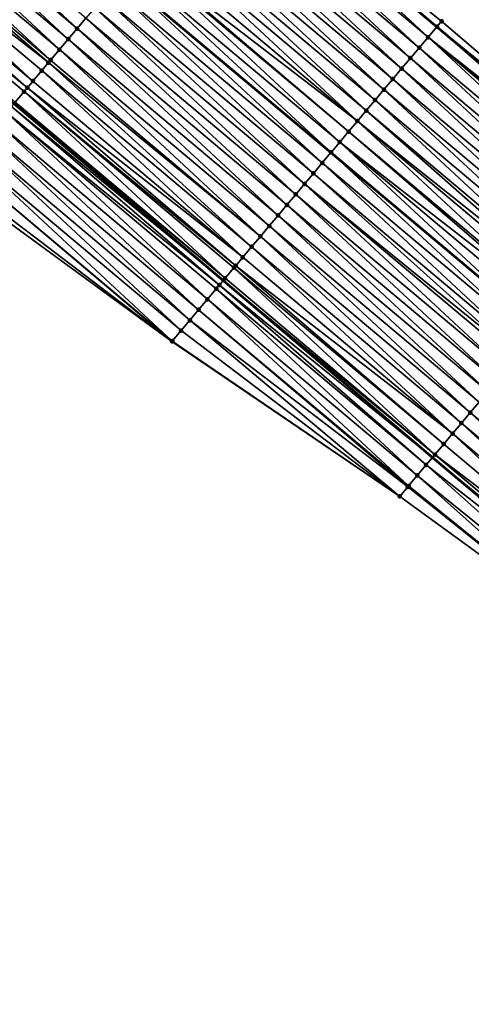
# Model space of a CAD drawing. Header units: feet. Extents: x 2017353 to 2024169, y 808050 to 818690.
# Tile 128 of 256: x 2017766 to 2017799, y 818207 to 818279. Entities that reach past the tile are written whole.
import ezdxf

# ---------------------------------------------------------------- set-up
doc = ezdxf.new("R2010")
doc.units = ezdxf.units.FT
doc.header["$MEASUREMENT"] = 0
for name, color, linetype, lineweight in [('EP_Travel Lane', 172, 'Continuous', 53), ('SB-Road Shots', 141, 'Continuous', 100), ('SB-Road X-Section', 40, 'Continuous', 13), ('STRIPING', 60, 'Continuous', 53)]:
    doc.layers.add(name, color=color, linetype=linetype, lineweight=lineweight)
doc.layers.add('I-77-MM15-17_SB-Surface-BORDER', color=7, linetype='Continuous')
doc.layers.add('I-77-MM15-17_SB-Surface-TIN', color=7, linetype='Continuous')

msp = doc.modelspace()

# ---------------------------------------------------------------- linework, layer by layer
at = {"layer": 'EP_Travel Lane'}
for points in [[(2017643.864532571, 818407.4377729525, 275.885903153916), (2017659.161856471, 818394.5552718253, 275.702010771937), (2017674.456626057, 818381.6877561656, 275.5280251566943), (2017689.764920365, 818368.8178624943, 275.378852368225), (2017705.073134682, 818355.9480360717, 275.2171115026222), (2017720.381397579, 818343.0781688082, 275.0630044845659), (2017735.68966035, 818330.2083016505, 274.9088807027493), (2017750.997835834, 818317.338507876, 274.7410282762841), (2017766.306006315, 818304.4687183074, 274.5723861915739), (2017781.614165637, 818291.5989381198, 274.4019925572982), (2017796.92232634, 818278.7291567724, 274.2318107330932), (2017812.230470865, 818265.8593890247, 274.0590953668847), (2017827.539320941, 818252.9853399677, 273.878404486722), (2017842.844323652, 818240.1119363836, 273.6979769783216)], [(2017643.932074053, 818376.476048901, 275.2581242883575), (2017659.216473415, 818363.5659910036, 275.0733244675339), (2017674.481934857, 818350.6450725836, 274.9300880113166), (2017689.747220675, 818337.7243028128, 274.7591509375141), (2017705.01265402, 818324.8034081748, 274.6114803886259), (2017720.278141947, 818311.8824673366, 274.4724148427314), (2017735.543420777, 818298.9617034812, 274.3003792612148), (2017750.80865006, 818286.0409815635, 274.1205327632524), (2017766.073882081, 818273.1202573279, 273.9411159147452), (2017781.339145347, 818260.1995066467, 273.7666296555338), (2017796.604394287, 818247.278768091, 273.5898770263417), (2017811.895627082, 818234.39319092, 273.3838735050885), (2017827.208647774, 818221.5290658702, 273.2230274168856), (2017842.521605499, 818208.6649937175, 273.0523316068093)]]:
    msp.add_polyline3d(points, dxfattribs=at)
at = {"layer": 'I-77-MM15-17_SB-Surface-BORDER', "color": 3, "linetype": 'Continuous', "lineweight": -3}
for points in [[(2017644.287278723, 818407.9399616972, 275.8694936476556), (2017659.215244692, 818394.6186659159, 275.7021547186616), (2017674.4635599, 818381.6960045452, 275.5279622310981), (2017689.952734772, 818369.0412532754, 275.3794700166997), (2017705.948071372, 818356.9887123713, 275.2194896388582), (2017721.031836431, 818343.8518593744, 275.0617655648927), (2017736.33999287, 818330.9820817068, 274.8909142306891), (2017751.648237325, 818318.1122300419, 274.733900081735), (2017766.312940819, 818304.4769667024, 274.5723830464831), (2017781.621100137, 818291.6071866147, 274.4019811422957), (2017797.267331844, 818279.139498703, 274.2341506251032), (2017812.46875516, 818266.1428200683, 274.0590878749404), (2017828.094109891, 818253.6450258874, 273.8702814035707), (2017844.485018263, 818242.0625397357, 273.6975767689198)], [(2017841.416976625, 818207.3521474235, 273.0190924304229), (2017826.559394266, 818220.7573008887, 273.2135307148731), (2017810.427041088, 818232.6476979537, 273.3462616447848), (2017794.21558387, 818244.4383593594, 273.512512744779), (2017777.604777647, 818255.7595397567, 273.61678531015), (2017761.406667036, 818267.5712990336, 273.7449264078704), (2017746.392745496, 818280.7905697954, 273.9536691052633), (2017730.046090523, 818292.425761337, 274.0724665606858), (2017715.003765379, 818305.6119222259, 274.2289093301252), (2017700.319797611, 818319.2242442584, 274.3925274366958), (2017685.966953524, 818333.229946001, 274.5933572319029), (2017672.083489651, 818347.7932672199, 274.8477976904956), (2017656.551811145, 818360.3978139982, 274.9690070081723), (2017642.417888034, 818374.6786564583, 275.2063490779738)]]:
    msp.add_polyline3d(points, dxfattribs=at)
at = {"layer": 'I-77-MM15-17_SB-Surface-TIN', "color": 128, "linetype": 'Continuous', "lineweight": -3}
for points in [[(2017770.679258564, 818278.5965713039, 274.066781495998), (2017756.014705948, 818292.2317077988, 274.2520203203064), (2017755.371074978, 818291.4663717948, 274.2333672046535)], [(2017770.679258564, 818278.5965713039, 274.066781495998), (2017771.322868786, 818279.3619247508, 274.0821720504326), (2017756.014705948, 818292.2317077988, 274.2520203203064)], [(2017770.035639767, 818277.8312250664, 274.0500425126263), (2017755.371074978, 818291.4663717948, 274.2333672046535), (2017754.727444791, 818290.7010351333, 274.2148371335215)], [(2017770.035639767, 818277.8312250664, 274.0500425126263), (2017770.679258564, 818278.5965713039, 274.066781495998), (2017755.371074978, 818291.4663717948, 274.2333672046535)], [(2017796.285678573, 818277.9720284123, 274.2207978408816), (2017781.614165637, 818291.5989381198, 274.4019925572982), (2017780.977527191, 818290.8418018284, 274.3924522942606)], [(2017781.614559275, 818291.5994062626, 274.4019984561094), (2017781.614165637, 818291.5989381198, 274.4019925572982), (2017796.92232634, 818278.7291567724, 274.2318107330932)], [(2017796.285678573, 818277.9720284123, 274.2207978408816), (2017796.92232634, 818278.7291567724, 274.2318107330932), (2017781.614165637, 818291.5989381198, 274.4019925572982)], [(2017781.614559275, 818291.5994062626, 274.4019984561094), (2017796.92232634, 818278.7291567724, 274.2318107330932), (2017781.621100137, 818291.6071866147, 274.4019811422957)], [(2017796.929261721, 818278.7374046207, 274.231930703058), (2017781.621100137, 818291.6071866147, 274.4019811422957), (2017796.92232634, 818278.7291567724, 274.2318107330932)], [(2017796.929261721, 818278.7374046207, 274.231930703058), (2017797.267331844, 818279.139498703, 274.2341506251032), (2017781.621100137, 818291.6071866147, 274.4019811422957)], [(2017769.392019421, 818277.0658801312, 274.0330599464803), (2017754.727444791, 818290.7010351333, 274.2148371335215), (2017754.083816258, 818289.935697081, 274.1965671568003)], [(2017769.392019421, 818277.0658801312, 274.0330599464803), (2017770.035639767, 818277.8312250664, 274.0500425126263), (2017754.727444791, 818290.7010351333, 274.2148371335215)], [(2017795.64203971, 818277.2066990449, 274.2009037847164), (2017780.977527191, 818290.8418018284, 274.3924522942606), (2017780.333872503, 818290.0764857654, 274.3700694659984)], [(2017795.64203971, 818277.2066990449, 274.2009037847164), (2017796.285678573, 818277.9720284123, 274.2207978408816), (2017780.977527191, 818290.8418018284, 274.3924522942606)], [(2017768.748409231, 818276.300526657, 274.017674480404), (2017754.083816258, 818289.935697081, 274.1965671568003), (2017753.440191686, 818289.1703556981, 274.1789201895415)], [(2017768.748409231, 818276.300526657, 274.017674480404), (2017769.392019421, 818277.0658801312, 274.0330599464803), (2017754.083816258, 818289.935697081, 274.1965671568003)], [(2017794.998384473, 818276.4413834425, 274.1784351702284), (2017780.333872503, 818290.0764857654, 274.3700694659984), (2017779.690214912, 818289.3111721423, 274.3472302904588)], [(2017794.998384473, 818276.4413834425, 274.1784351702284), (2017795.64203971, 818277.2066990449, 274.2009037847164), (2017780.333872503, 818290.0764857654, 274.3700694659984)], [(2017768.590466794, 818276.1127059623, 274.01408177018), (2017753.440191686, 818289.1703556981, 274.1789201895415), (2017752.796580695, 818288.4050028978, 274.1634086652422)], [(2017768.590466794, 818276.1127059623, 274.01408177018), (2017768.748409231, 818276.300526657, 274.017674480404), (2017753.440191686, 818289.1703556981, 274.1789201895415)], [(2017794.354737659, 818275.676060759, 274.1572910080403), (2017779.690214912, 818289.3111721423, 274.3472302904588), (2017779.046571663, 818288.5458464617, 274.3266463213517)], [(2017794.354737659, 818275.676060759, 274.1572910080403), (2017794.998384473, 818276.4413834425, 274.1784351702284), (2017779.690214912, 818289.3111721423, 274.3472302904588)], [(2017767.461188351, 818274.7698201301, 273.9868247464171), (2017752.796580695, 818288.4050028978, 274.1634086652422), (2017752.152980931, 818287.639640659, 274.1496625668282)], [(2017767.461188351, 818274.7698201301, 273.9868247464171), (2017768.104802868, 818275.5351699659, 274.0028907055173), (2017752.796580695, 818288.4050028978, 274.1634086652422)], [(2017768.104802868, 818275.5351699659, 274.0028907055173), (2017768.590466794, 818276.1127059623, 274.01408177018), (2017752.796580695, 818288.4050028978, 274.1634086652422)], [(2017793.71109798, 818274.9107320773, 274.1372687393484), (2017779.046571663, 818288.5458464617, 274.3266463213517), (2017778.402936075, 818287.7805143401, 274.3072670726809)], [(2017793.71109798, 818274.9107320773, 274.1372687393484), (2017794.354737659, 818275.676060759, 274.1572910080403), (2017779.046571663, 818288.5458464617, 274.3266463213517)], [(2017767.051856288, 818274.2830859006, 273.975041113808), (2017752.152980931, 818287.639640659, 274.1496625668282), (2017751.509385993, 818286.8742743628, 274.136675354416)], [(2017767.051856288, 818274.2830859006, 273.975041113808), (2017767.461188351, 818274.7698201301, 273.9868247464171), (2017752.152980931, 818287.639640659, 274.1496625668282)], [(2017793.067460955, 818274.1454011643, 274.1176638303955), (2017778.402936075, 818287.7805143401, 274.3072670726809), (2017777.759308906, 818287.0151751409, 274.2892116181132)], [(2017793.067460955, 818274.1454011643, 274.1176638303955), (2017793.71109798, 818274.9107320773, 274.1372687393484), (2017778.402936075, 818287.7805143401, 274.3072670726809)], [(2017792.423821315, 818273.3800724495, 274.0976477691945), (2017777.759308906, 818287.0151751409, 274.2892116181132), (2017777.115681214, 818286.2498363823, 274.2710737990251)], [(2017792.423821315, 818273.3800724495, 274.0976477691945), (2017793.067460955, 818274.1454011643, 274.1176638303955), (2017777.759308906, 818287.0151751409, 274.2892116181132)], [(2017766.173897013, 818273.2391728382, 273.9448957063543), (2017766.817553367, 818274.0044875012, 273.9675403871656), (2017751.509385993, 818286.8742743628, 274.136675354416)], [(2017766.817553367, 818274.0044875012, 273.9675403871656), (2017767.051856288, 818274.2830859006, 273.975041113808), (2017751.509385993, 818286.8742743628, 274.136675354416)], [(2017791.780178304, 818272.6147465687, 274.0771015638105), (2017777.115681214, 818286.2498363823, 274.2710737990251), (2017776.472036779, 818285.484511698, 274.2503034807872)], [(2017791.780178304, 818272.6147465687, 274.0771015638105), (2017792.423821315, 818273.3800724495, 274.0976477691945), (2017777.115681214, 818286.2498363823, 274.2710737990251)], [(2017791.136530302, 818271.8494248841, 274.0557705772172), (2017776.472036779, 818285.484511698, 274.2503034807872), (2017775.828372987, 818284.719203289, 274.2264890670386)], [(2017791.136530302, 818271.8494248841, 274.0557705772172), (2017791.780178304, 818272.6147465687, 274.0771015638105), (2017776.472036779, 818285.484511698, 274.2503034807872)], [(2017790.492877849, 818271.0841069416, 274.0337396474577), (2017775.269621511, 818284.0548682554, 274.2047578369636), (2017775.184701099, 818283.9539016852, 274.2014017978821)], [(2017791.136530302, 818271.8494248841, 274.0557705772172), (2017775.828372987, 818284.719203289, 274.2264890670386), (2017775.269621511, 818284.0548682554, 274.2047578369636)], [(2017790.492877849, 818271.0841069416, 274.0337396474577), (2017791.136530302, 818271.8494248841, 274.0557705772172), (2017775.269621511, 818284.0548682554, 274.2047578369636)], [(2017789.84922347, 818270.3187906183, 274.0114058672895), (2017775.184701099, 818283.9539016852, 274.2014017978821), (2017774.541030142, 818283.1885992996, 274.1764607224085)], [(2017789.84922347, 818270.3187906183, 274.0114058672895), (2017790.492877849, 818271.0841069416, 274.0337396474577), (2017775.184701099, 818283.9539016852, 274.2014017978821)], [(2017789.205571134, 818269.5534725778, 273.9893932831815), (2017774.541030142, 818283.1885992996, 274.1764607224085), (2017773.897382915, 818282.4232769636, 274.1552512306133)], [(2017789.205571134, 818269.5534725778, 273.9893932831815), (2017789.84922347, 818270.3187906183, 274.0114058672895), (2017774.541030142, 818283.1885992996, 274.1764607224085)], [(2017788.561922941, 818268.7881510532, 273.9680323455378), (2017773.8893871, 818282.4137691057, 274.1550275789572), (2017773.253756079, 818281.6579374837, 274.1372482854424)], [(2017773.897382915, 818282.4232769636, 274.1552512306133), (2017773.8893871, 818282.4137691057, 274.1550275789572), (2017789.197575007, 818269.5439648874, 273.9891279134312)], [(2017788.561922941, 818268.7881510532, 273.9680323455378), (2017789.197575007, 818269.5439648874, 273.9891279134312), (2017773.8893871, 818282.4137691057, 274.1550275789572)], [(2017789.205571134, 818269.5534725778, 273.9893932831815), (2017773.897382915, 818282.4232769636, 274.1552512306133), (2017789.197575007, 818269.5439648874, 273.9891279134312)], [(2017787.918279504, 818268.022825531, 273.9474191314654), (2017773.253756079, 818281.6579374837, 274.1372482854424), (2017772.610124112, 818280.8926023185, 274.1184383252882)], [(2017787.918279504, 818268.022825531, 273.9474191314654), (2017788.561922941, 818268.7881510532, 273.9680323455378), (2017773.253756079, 818281.6579374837, 274.1372482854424)], [(2017787.274643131, 818267.2574940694, 273.9279168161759), (2017772.610124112, 818280.8926023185, 274.1184383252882), (2017771.966489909, 818280.1272690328, 274.0992768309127)], [(2017787.274643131, 818267.2574940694, 273.9279168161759), (2017787.918279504, 818268.022825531, 273.9474191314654), (2017772.610124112, 818280.8926023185, 274.1184383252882)], [(2017786.631016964, 818266.4921540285, 273.9100191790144), (2017771.966489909, 818280.1272690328, 274.0992768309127), (2017771.322868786, 818279.3619247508, 274.0821720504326)], [(2017786.631016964, 818266.4921540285, 273.9100191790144), (2017787.274643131, 818267.2574940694, 273.9279168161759), (2017771.966489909, 818280.1272690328, 274.0992768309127)], [(2017785.987398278, 818265.7268076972, 273.893298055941), (2017771.322868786, 818279.3619247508, 274.0821720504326), (2017770.679258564, 818278.5965713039, 274.066781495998)], [(2017785.987398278, 818265.7268076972, 273.893298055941), (2017786.631016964, 818266.4921540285, 273.9100191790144), (2017771.322868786, 818279.3619247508, 274.0821720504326)], [(2017812.46875516, 818266.1428200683, 274.0590878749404), (2017797.267331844, 818279.139498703, 274.2341506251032), (2017796.929261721, 818278.7374046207, 274.231930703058)], [(2017785.343783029, 818264.9614584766, 273.8771173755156), (2017770.679258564, 818278.5965713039, 274.066781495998), (2017770.035639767, 818277.8312250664, 274.0500425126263)], [(2017785.343783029, 818264.9614584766, 273.8771173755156), (2017785.987398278, 818265.7268076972, 273.893298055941), (2017770.679258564, 818278.5965713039, 274.066781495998)], [(2017811.998762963, 818265.583739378, 274.0622781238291), (2017796.92232634, 818278.7291567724, 274.2318107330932), (2017796.285678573, 818277.9720284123, 274.2207978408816)], [(2017812.231016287, 818265.8600378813, 274.0590878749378), (2017796.929261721, 818278.7374046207, 274.231930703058), (2017796.92232634, 818278.7291567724, 274.2318107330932)], [(2017812.231016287, 818265.8600378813, 274.0590878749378), (2017796.92232634, 818278.7291567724, 274.2318107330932), (2017812.230470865, 818265.8593890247, 274.0590953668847)], [(2017811.998762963, 818265.583739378, 274.0622781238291), (2017812.230470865, 818265.8593890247, 274.0590953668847), (2017796.92232634, 818278.7291567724, 274.2318107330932)], [(2017812.46875516, 818266.1428200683, 274.0590878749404), (2017796.929261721, 818278.7374046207, 274.231930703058), (2017812.231016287, 818265.8600378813, 274.0590878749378)], [(2017784.700170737, 818264.1961067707, 273.8614015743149), (2017770.035639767, 818277.8312250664, 274.0500425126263), (2017769.392019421, 818277.0658801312, 274.0330599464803)], [(2017784.700170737, 818264.1961067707, 273.8614015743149), (2017785.343783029, 818264.9614584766, 273.8771173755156), (2017770.035639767, 818277.8312250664, 274.0500425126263)], [(2017810.950169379, 818264.3369438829, 274.0258440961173), (2017796.285678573, 818277.9720284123, 274.2207978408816), (2017795.64203971, 818277.2066990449, 274.2009037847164)], [(2017811.998762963, 818265.583739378, 274.0622781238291), (2017796.285678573, 818277.9720284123, 274.2207978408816), (2017811.758275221, 818265.2979269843, 274.0437295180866)], [(2017810.950169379, 818264.3369438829, 274.0258440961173), (2017811.59377615, 818265.1023002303, 274.0406921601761), (2017796.285678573, 818277.9720284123, 274.2207978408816)], [(2017811.59377615, 818265.1023002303, 274.0406921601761), (2017811.758275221, 818265.2979269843, 274.0437295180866), (2017796.285678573, 818277.9720284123, 274.2207978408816)], [(2017784.056560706, 818263.4307531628, 273.8460414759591), (2017769.392019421, 818277.0658801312, 274.0330599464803), (2017768.748409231, 818276.300526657, 274.017674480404)], [(2017784.056560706, 818263.4307531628, 273.8460414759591), (2017784.700170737, 818264.1961067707, 273.8614015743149), (2017769.392019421, 818277.0658801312, 274.0330599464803)], [(2017810.306544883, 818263.5716024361, 274.0082090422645), (2017795.64203971, 818277.2066990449, 274.2009037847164), (2017794.998384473, 818276.4413834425, 274.1784351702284)], [(2017810.306544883, 818263.5716024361, 274.0082090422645), (2017810.950169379, 818264.3369438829, 274.0258440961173), (2017795.64203971, 818277.2066990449, 274.2009037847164)], [(2017784.056560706, 818263.4307531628, 273.8460414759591), (2017768.748409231, 818276.300526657, 274.017674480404), (2017768.590466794, 818276.1127059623, 274.01408177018)], [(2017809.662911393, 818262.8062685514, 273.9891595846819), (2017794.998384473, 818276.4413834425, 274.1784351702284), (2017794.354737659, 818275.676060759, 274.1572910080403)], [(2017809.662911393, 818262.8062685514, 273.9891595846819), (2017810.306544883, 818263.5716024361, 274.0082090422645), (2017794.998384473, 818276.4413834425, 274.1784351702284)], [(2017782.769327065, 818261.9000573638, 273.8131859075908), (2017768.104802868, 818275.5351699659, 274.0028907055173), (2017767.461188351, 818274.7698201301, 273.9868247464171)], [(2017783.412947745, 818262.6654020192, 273.8302204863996), (2017768.590466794, 818276.1127059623, 274.01408177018), (2017768.104802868, 818275.5351699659, 274.0028907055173)], [(2017782.769327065, 818261.9000573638, 273.8131859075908), (2017783.412947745, 818262.6654020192, 273.8302204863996), (2017768.104802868, 818275.5351699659, 274.0028907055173)], [(2017783.412947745, 818262.6654020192, 273.8302204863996), (2017784.056560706, 818263.4307531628, 273.8460414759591), (2017768.590466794, 818276.1127059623, 274.01408177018)], [(2017809.019272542, 818262.040939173, 273.9692672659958), (2017794.354737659, 818275.676060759, 274.1572910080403), (2017793.71109798, 818274.9107320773, 274.1372687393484)], [(2017809.019272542, 818262.040939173, 273.9692672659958), (2017809.662911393, 818262.8062685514, 273.9891595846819), (2017794.354737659, 818275.676060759, 274.1572910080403)], [(2017782.769327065, 818261.9000573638, 273.8131859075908), (2017767.461188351, 818274.7698201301, 273.9868247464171), (2017767.051856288, 818274.2830859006, 273.975041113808)], [(2017808.375631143, 818261.2756119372, 273.9489742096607), (2017793.71109798, 818274.9107320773, 274.1372687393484), (2017793.067460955, 818274.1454011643, 274.1176638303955)], [(2017808.375631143, 818261.2756119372, 273.9489742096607), (2017809.019272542, 818262.040939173, 273.9692672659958), (2017793.71109798, 818274.9107320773, 274.1372687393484)], [(2017781.482039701, 818260.3694067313, 273.7718824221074), (2017766.817553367, 818274.0044875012, 273.9675403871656), (2017766.173897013, 818273.2391728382, 273.9448957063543)], [(2017782.255031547, 818261.2885155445, 273.7980860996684), (2017767.051856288, 818274.2830859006, 273.975041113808), (2017766.817553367, 818274.0044875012, 273.9675403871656)], [(2017781.482039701, 818260.3694067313, 273.7718824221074), (2017782.125692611, 818261.1347242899, 273.7939851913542), (2017766.817553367, 818274.0044875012, 273.9675403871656)], [(2017782.125692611, 818261.1347242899, 273.7939851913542), (2017782.255031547, 818261.2885155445, 273.7980860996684), (2017766.817553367, 818274.0044875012, 273.9675403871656)], [(2017782.255031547, 818261.2885155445, 273.7980860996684), (2017782.769327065, 818261.9000573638, 273.8131859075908), (2017767.051856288, 818274.2830859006, 273.975041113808)], [(2017807.731986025, 818260.510287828, 273.9280963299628), (2017793.067460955, 818274.1454011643, 274.1176638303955), (2017792.423821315, 818273.3800724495, 274.0976477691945)], [(2017807.731986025, 818260.510287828, 273.9280963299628), (2017808.375631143, 818261.2756119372, 273.9489742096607), (2017793.067460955, 818274.1454011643, 274.1176638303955)], [(2017807.08833609, 818259.7449677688, 273.9064609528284), (2017792.423821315, 818273.3800724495, 274.0976477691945), (2017791.780178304, 818272.6147465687, 274.0771015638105)], [(2017807.08833609, 818259.7449677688, 273.9064609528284), (2017807.731986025, 818260.510287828, 273.9280963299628), (2017792.423821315, 818273.3800724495, 274.0976477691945)], [(2017781.060591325, 818259.8683084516, 273.7563900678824), (2017765.903818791, 818272.9180558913, 273.9346888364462), (2017765.530225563, 818272.473870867, 273.919877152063)], [(2017765.903818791, 818272.9180558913, 273.9346888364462), (2017781.339145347, 818260.1995066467, 273.7666296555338), (2017766.073882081, 818273.1202573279, 273.9411159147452)], [(2017781.060591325, 818259.8683084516, 273.7563900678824), (2017781.339145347, 818260.1995066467, 273.7666296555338), (2017765.903818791, 818272.9180558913, 273.9346888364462)], [(2017781.482039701, 818260.3694067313, 273.7718824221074), (2017766.173897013, 818273.2391728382, 273.9448957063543), (2017766.073882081, 818273.1202573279, 273.9411159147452)], [(2017781.482039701, 818260.3694067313, 273.7718824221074), (2017766.073882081, 818273.1202573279, 273.9411159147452), (2017781.339145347, 818260.1995066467, 273.7666296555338)], [(2017806.785007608, 818259.3843044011, 273.8959739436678), (2017791.780178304, 818272.6147465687, 274.0771015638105), (2017791.136530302, 818271.8494248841, 274.0557705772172)], [(2017806.785007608, 818259.3843044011, 273.8959739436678), (2017807.08833609, 818259.7449677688, 273.9064609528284), (2017791.780178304, 818272.6147465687, 274.0771015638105)], [(2017780.194702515, 818258.8387979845, 273.7227446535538), (2017765.530225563, 818272.473870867, 273.919877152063), (2017764.886543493, 818271.7085778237, 273.8931887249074)], [(2017780.194702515, 818258.8387979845, 273.7227446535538), (2017780.838375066, 818259.6040990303, 273.7479359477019), (2017765.530225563, 818272.473870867, 273.919877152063)], [(2017780.838375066, 818259.6040990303, 273.7479359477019), (2017781.060591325, 818259.8683084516, 273.7563900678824), (2017765.530225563, 818272.473870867, 273.919877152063)], [(2017805.8010211, 818258.2143403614, 273.8608127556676), (2017791.136530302, 818271.8494248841, 274.0557705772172), (2017790.492877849, 818271.0841069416, 274.0337396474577)], [(2017805.8010211, 818258.2143403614, 273.8608127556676), (2017806.444680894, 818258.9796521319, 273.88399841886), (2017791.136530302, 818271.8494248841, 274.0557705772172)], [(2017806.444680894, 818258.9796521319, 273.88399841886), (2017806.785007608, 818259.3843044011, 273.8959739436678), (2017791.136530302, 818271.8494248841, 274.0557705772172)], [(2017779.551025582, 818258.0735006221, 273.6968644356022), (2017764.886543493, 818271.7085778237, 273.8931887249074), (2017764.242860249, 818270.9432857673, 273.8663157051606)], [(2017779.551025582, 818258.0735006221, 273.6968644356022), (2017780.194702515, 818258.8387979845, 273.7227446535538), (2017764.886543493, 818271.7085778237, 273.8931887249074)], [(2017778.907346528, 818257.3082050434, 273.6706506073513), (2017764.242860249, 818270.9432857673, 273.8663157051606), (2017763.599176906, 818270.1779937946, 273.8394270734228)], [(2017778.907346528, 818257.3082050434, 273.6706506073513), (2017779.551025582, 818258.0735006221, 273.6968644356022), (2017764.242860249, 818270.9432857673, 273.8663157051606)], [(2017805.643094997, 818258.0265674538, 273.855023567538), (2017790.492877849, 818271.0841069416, 274.0337396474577), (2017789.84922347, 818270.3187906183, 274.0114058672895)], [(2017805.643094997, 818258.0265674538, 273.855023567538), (2017805.8010211, 818258.2143403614, 273.8608127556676), (2017790.492877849, 818271.0841069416, 274.0337396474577)], [(2017778.263665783, 818256.5429108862, 273.6441708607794), (2017763.599176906, 818270.1779937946, 273.8394270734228), (2017762.955492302, 818269.4127028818, 273.812340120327)], [(2017778.263665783, 818256.5429108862, 273.6441708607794), (2017778.907346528, 818257.3082050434, 273.6706506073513), (2017763.599176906, 818270.1779937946, 273.8394270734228)], [(2017804.513694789, 818256.6837224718, 273.8133842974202), (2017789.84922347, 818270.3187906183, 274.0114058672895), (2017789.205571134, 818269.5534725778, 273.9893932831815)], [(2017804.513694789, 818256.6837224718, 273.8133842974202), (2017805.157357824, 818257.4490315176, 273.8370796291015), (2017789.84922347, 818270.3187906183, 274.0114058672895)], [(2017805.157357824, 818257.4490315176, 273.8370796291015), (2017805.643094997, 818258.0265674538, 273.855023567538), (2017789.84922347, 818270.3187906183, 274.0114058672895)], [(2017777.619983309, 818255.7776181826, 273.6174192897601), (2017762.955492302, 818269.4127028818, 273.812340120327), (2017762.311805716, 818268.647413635, 273.7849416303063)], [(2017777.619983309, 818255.7776181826, 273.6174192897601), (2017778.263665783, 818256.5429108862, 273.6441708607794), (2017762.955492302, 818269.4127028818, 273.812340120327)], [(2017803.870035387, 818255.9184103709, 273.7902604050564), (2017789.197575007, 818269.5439648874, 273.9891279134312), (2017788.561922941, 818268.7881510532, 273.9680323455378)], [(2017789.205571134, 818269.5534725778, 273.9893932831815), (2017789.197575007, 818269.5439648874, 273.9891279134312), (2017804.505698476, 818256.6742148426, 273.8130970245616)], [(2017803.870035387, 818255.9184103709, 273.7902604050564), (2017804.505698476, 818256.6742148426, 273.8130970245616), (2017789.197575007, 818269.5439648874, 273.9891279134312)], [(2017804.513694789, 818256.6837224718, 273.8133842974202), (2017789.205571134, 818269.5534725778, 273.9893932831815), (2017804.505698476, 818256.6742148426, 273.8130970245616)], [(2017777.604777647, 818255.7595397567, 273.61678531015), (2017762.311805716, 818268.647413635, 273.7849416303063), (2017761.668113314, 818267.8821292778, 273.7566285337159)], [(2017777.604777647, 818255.7595397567, 273.61678531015), (2017777.619983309, 818255.7776181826, 273.6174192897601), (2017762.311805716, 818268.647413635, 273.7849416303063)], [(2017803.226384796, 818255.1530908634, 273.7685218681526), (2017788.561922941, 818268.7881510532, 273.9680323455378), (2017787.918279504, 818268.022825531, 273.9474191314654)], [(2017803.226384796, 818255.1530908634, 273.7685218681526), (2017803.870035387, 818255.9184103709, 273.7902604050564), (2017788.561922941, 818268.7881510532, 273.9680323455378)], [(2017777.604777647, 818255.7595397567, 273.61678531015), (2017761.668113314, 818267.8821292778, 273.7566285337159), (2017761.406667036, 818267.5712990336, 273.7449264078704)], [(2017802.802547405, 818254.649124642, 273.7550656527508), (2017787.918279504, 818268.022825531, 273.9474191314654), (2017787.274643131, 818267.2574940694, 273.9279168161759)], [(2017802.802547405, 818254.649124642, 273.7550656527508), (2017803.226384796, 818255.1530908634, 273.7685218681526), (2017787.918279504, 818268.022825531, 273.9474191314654)], [(2017801.939114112, 818253.6224262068, 273.7298407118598), (2017787.274643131, 818267.2574940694, 273.9279168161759), (2017786.631016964, 818266.4921540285, 273.9100191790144)], [(2017801.939114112, 818253.6224262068, 273.7298407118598), (2017802.582744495, 818254.3877627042, 273.7484015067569), (2017787.274643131, 818267.2574940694, 273.9279168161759)], [(2017802.582744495, 818254.3877627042, 273.7484015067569), (2017802.802547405, 818254.649124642, 273.7550656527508), (2017787.274643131, 818267.2574940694, 273.9279168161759)], [(2017801.295489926, 818252.8570844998, 273.712254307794), (2017786.631016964, 818266.4921540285, 273.9100191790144), (2017785.987398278, 818265.7268076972, 273.893298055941)], [(2017801.295489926, 818252.8570844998, 273.712254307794), (2017801.939114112, 818253.6224262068, 273.7298407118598), (2017786.631016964, 818266.4921540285, 273.9100191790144)], [(2017800.651867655, 818252.0917411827, 273.6949690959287), (2017785.987398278, 818265.7268076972, 273.893298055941), (2017785.343783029, 818264.9614584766, 273.8771173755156)], [(2017800.651867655, 818252.0917411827, 273.6949690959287), (2017801.295489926, 818252.8570844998, 273.712254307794), (2017785.987398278, 818265.7268076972, 273.893298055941)], [(2017800.008248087, 818251.3263955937, 273.6781087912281), (2017785.343783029, 818264.9614584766, 273.8771173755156), (2017784.700170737, 818264.1961067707, 273.8614015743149)], [(2017800.008248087, 818251.3263955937, 273.6781087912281), (2017800.651867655, 818252.0917411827, 273.6949690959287), (2017785.343783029, 818264.9614584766, 273.8771173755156)], [(2017799.364629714, 818250.5610489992, 273.6614365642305), (2017784.700170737, 818264.1961067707, 273.8614015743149), (2017784.056560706, 818263.4307531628, 273.8460414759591)], [(2017799.364629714, 818250.5610489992, 273.6614365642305), (2017800.008248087, 818251.3263955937, 273.6781087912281), (2017784.700170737, 818264.1961067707, 273.8614015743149)], [(2017798.721012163, 818249.7957017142, 273.6448934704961), (2017784.056560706, 818263.4307531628, 273.8460414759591), (2017783.412947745, 818262.6654020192, 273.8302204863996)], [(2017798.721012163, 818249.7957017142, 273.6448934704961), (2017799.364629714, 818250.5610489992, 273.6614365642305), (2017784.056560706, 818263.4307531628, 273.8460414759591)], [(2017798.077396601, 818249.0303527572, 273.6286631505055), (2017783.412947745, 818262.6654020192, 273.8302204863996), (2017782.769327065, 818261.9000573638, 273.8131859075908)], [(2017798.077396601, 818249.0303527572, 273.6286631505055), (2017798.721012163, 818249.7957017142, 273.6448934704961), (2017783.412947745, 818262.6654020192, 273.8302204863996)], [(2017798.077396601, 818249.0303527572, 273.6286631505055), (2017782.769327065, 818261.9000573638, 273.8131859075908), (2017782.255031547, 818261.2885155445, 273.7980860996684)], [(2017796.79015785, 818247.4996612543, 273.5950033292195), (2017782.125692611, 818261.1347242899, 273.7939851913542), (2017781.482039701, 818260.3694067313, 273.7718824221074)], [(2017797.433779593, 818248.2650050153, 273.6122055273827), (2017782.255031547, 818261.2885155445, 273.7980860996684), (2017782.125692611, 818261.1347242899, 273.7939851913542)], [(2017796.79015785, 818247.4996612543, 273.5950033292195), (2017797.433779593, 818248.2650050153, 273.6122055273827), (2017782.125692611, 818261.1347242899, 273.7939851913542)], [(2017797.433779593, 818248.2650050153, 273.6122055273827), (2017798.077396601, 818249.0303527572, 273.6286631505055), (2017782.255031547, 818261.2885155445, 273.7980860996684)], [(2017796.79015785, 818247.4996612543, 273.5950033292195), (2017781.482039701, 818260.3694067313, 273.7718824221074), (2017781.339145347, 818260.1995066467, 273.7666296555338)], [(2017795.502895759, 818245.9689893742, 273.5576732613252), (2017780.838375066, 818259.6040990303, 273.7479359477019), (2017780.194702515, 818258.8387979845, 273.7227446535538)], [(2017796.146532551, 818246.7343204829, 273.5772419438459), (2017781.060591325, 818259.8683084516, 273.7563900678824), (2017780.838375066, 818259.6040990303, 273.7479359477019)], [(2017795.502895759, 818245.9689893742, 273.5576732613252), (2017796.146532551, 818246.7343204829, 273.5772419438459), (2017780.838375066, 818259.6040990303, 273.7479359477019)], [(2017781.060591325, 818259.8683084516, 273.7563900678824), (2017796.604394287, 818247.278768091, 273.5898770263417), (2017781.339145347, 818260.1995066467, 273.7666296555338)], [(2017796.146532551, 818246.7343204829, 273.5772419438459), (2017796.604394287, 818247.278768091, 273.5898770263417), (2017781.060591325, 818259.8683084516, 273.7563900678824)], [(2017796.79015785, 818247.4996612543, 273.5950033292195), (2017781.339145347, 818260.1995066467, 273.7666296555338), (2017796.604394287, 818247.278768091, 273.5898770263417)], [(2017794.859246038, 818245.2036691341, 273.5360717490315), (2017780.194702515, 818258.8387979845, 273.7227446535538), (2017779.551025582, 818258.0735006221, 273.6968644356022)], [(2017794.859246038, 818245.2036691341, 273.5360717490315), (2017795.502895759, 818245.9689893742, 273.5576732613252), (2017780.194702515, 818258.8387979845, 273.7227446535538)], [(2017794.801180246, 818245.1346279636, 273.5340512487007), (2017779.551025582, 818258.0735006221, 273.6968644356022), (2017778.907346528, 818257.3082050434, 273.6706506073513)], [(2017794.801180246, 818245.1346279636, 273.5340512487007), (2017794.859246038, 818245.2036691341, 273.5360717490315), (2017779.551025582, 818258.0735006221, 273.6968644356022)], [(2017794.21558387, 818244.4383593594, 273.512512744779), (2017778.907346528, 818257.3082050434, 273.6706506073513), (2017778.263665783, 818256.5429108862, 273.6441708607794)], [(2017794.21558387, 818244.4383593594, 273.512512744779), (2017794.801180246, 818245.1346279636, 273.5340512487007), (2017778.907346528, 818257.3082050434, 273.6706506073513)], [(2017794.21558387, 818244.4383593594, 273.512512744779), (2017778.263665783, 818256.5429108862, 273.6441708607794), (2017777.619983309, 818255.7776181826, 273.6174192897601)], [(2017794.21558387, 818244.4383593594, 273.512512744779), (2017777.619983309, 818255.7776181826, 273.6174192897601), (2017777.604777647, 818255.7595397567, 273.61678531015)], [(2017814.669762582, 818237.6901226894, 273.4762499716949), (2017800.008248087, 818251.3263955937, 273.6781087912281), (2017799.364629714, 818250.5610489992, 273.6614365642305)], [(2017814.025950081, 818236.9249393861, 273.4580438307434), (2017799.364629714, 818250.5610489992, 273.6614365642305), (2017798.721012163, 818249.7957017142, 273.6448934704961)], [(2017814.025950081, 818236.9249393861, 273.4580438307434), (2017814.669762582, 818237.6901226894, 273.4762499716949), (2017799.364629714, 818250.5610489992, 273.6614365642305)], [(2017813.382132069, 818236.1597607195, 273.4389747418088), (2017798.721012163, 818249.7957017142, 273.6448934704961), (2017798.077396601, 818249.0303527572, 273.6286631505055)], [(2017813.382132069, 818236.1597607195, 273.4389747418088), (2017814.025950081, 818236.9249393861, 273.4580438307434), (2017798.721012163, 818249.7957017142, 273.6448934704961)], [(2017812.738304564, 818235.3945900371, 273.418419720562), (2017798.077396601, 818249.0303527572, 273.6286631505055), (2017797.433779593, 818248.2650050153, 273.6122055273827)], [(2017812.738304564, 818235.3945900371, 273.418419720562), (2017813.382132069, 818236.1597607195, 273.4389747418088), (2017798.077396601, 818249.0303527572, 273.6286631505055)], [(2017812.738304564, 818235.3945900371, 273.418419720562), (2017797.433779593, 818248.2650050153, 273.6122055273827), (2017796.79015785, 818247.4996612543, 273.5950033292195)], [(2017812.076913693, 818234.6086715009, 273.3876102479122), (2017796.79015785, 818247.4996612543, 273.5950033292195), (2017796.604394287, 818247.278768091, 273.5898770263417)], [(2017812.076913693, 818234.6086715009, 273.3876102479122), (2017812.738304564, 818235.3945900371, 273.418419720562), (2017796.79015785, 818247.4996612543, 273.5950033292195)], [(2017811.051135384, 818233.3894126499, 273.3664665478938), (2017796.146532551, 818246.7343204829, 273.5772419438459), (2017795.502895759, 818245.9689893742, 273.5576732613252)], [(2017796.146532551, 818246.7343204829, 273.5772419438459), (2017811.895627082, 818234.39319092, 273.3838735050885), (2017796.604394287, 818247.278768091, 273.5898770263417)], [(2017811.051135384, 818233.3894126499, 273.3664665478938), (2017811.895627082, 818234.39319092, 273.3838735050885), (2017796.146532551, 818246.7343204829, 273.5772419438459)], [(2017812.076913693, 818234.6086715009, 273.3876102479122), (2017796.604394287, 818247.278768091, 273.5898770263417), (2017811.895627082, 818234.39319092, 273.3838735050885)], [(2017810.427041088, 818232.6476979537, 273.3462616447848), (2017795.502895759, 818245.9689893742, 273.5576732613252), (2017794.859246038, 818245.2036691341, 273.5360717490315)], [(2017810.427041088, 818232.6476979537, 273.3462616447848), (2017811.051135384, 818233.3894126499, 273.3664665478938), (2017795.502895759, 818245.9689893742, 273.5576732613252)], [(2017810.427041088, 818232.6476979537, 273.3462616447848), (2017794.801180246, 818245.1346279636, 273.5340512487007), (2017794.21558387, 818244.4383593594, 273.512512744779)], [(2017810.427041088, 818232.6476979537, 273.3462616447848), (2017794.859246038, 818245.2036691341, 273.5360717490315), (2017794.801180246, 818245.1346279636, 273.5340512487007)]]:
    msp.add_3dface(points, dxfattribs=at)
at = {"layer": 'SB-Road Shots', "lineweight": 100}
for p in [(2017797.267331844, 818279.139498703, 274.2341506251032), (2017770.679258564, 818278.5965713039, 274.066781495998), (2017796.929261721, 818278.7374046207, 274.231930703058), (2017770.035639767, 818277.8312250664, 274.0500425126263), (2017796.285678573, 818277.9720284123, 274.2207978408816), (2017769.392019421, 818277.0658801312, 274.0330599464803), (2017795.64203971, 818277.2066990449, 274.2009037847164), (2017768.748409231, 818276.300526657, 274.017674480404), (2017794.998384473, 818276.4413834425, 274.1784351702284), (2017768.104802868, 818275.5351699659, 274.0028907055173), (2017768.590466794, 818276.1127059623, 274.01408177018), (2017794.354737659, 818275.676060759, 274.1572910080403), (2017767.461188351, 818274.7698201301, 273.9868247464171), (2017793.71109798, 818274.9107320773, 274.1372687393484), (2017766.817553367, 818274.0044875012, 273.9675403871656), (2017767.051856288, 818274.2830859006, 273.975041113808), (2017793.067460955, 818274.1454011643, 274.1176638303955), (2017792.423821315, 818273.3800724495, 274.0976477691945), (2017791.780178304, 818272.6147465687, 274.0771015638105), (2017791.136530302, 818271.8494248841, 274.0557705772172), (2017790.492877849, 818271.0841069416, 274.0337396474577), (2017789.84922347, 818270.3187906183, 274.0114058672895), (2017789.205571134, 818269.5534725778, 273.9893932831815), (2017788.561922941, 818268.7881510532, 273.9680323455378), (2017787.918279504, 818268.022825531, 273.9474191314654), (2017787.274643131, 818267.2574940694, 273.9279168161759), (2017786.631016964, 818266.4921540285, 273.9100191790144), (2017785.987398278, 818265.7268076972, 273.893298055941), (2017785.343783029, 818264.9614584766, 273.8771173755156), (2017784.700170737, 818264.1961067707, 273.8614015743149), (2017784.056560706, 818263.4307531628, 273.8460414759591), (2017783.412947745, 818262.6654020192, 273.8302204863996), (2017782.769327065, 818261.9000573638, 273.8131859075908), (2017782.125692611, 818261.1347242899, 273.7939851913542), (2017782.255031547, 818261.2885155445, 273.7980860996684), (2017781.482039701, 818260.3694067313, 273.7718824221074), (2017780.838375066, 818259.6040990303, 273.7479359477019), (2017781.060591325, 818259.8683084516, 273.7563900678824), (2017780.194702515, 818258.8387979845, 273.7227446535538), (2017779.551025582, 818258.0735006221, 273.6968644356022), (2017778.907346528, 818257.3082050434, 273.6706506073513), (2017778.263665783, 818256.5429108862, 273.6441708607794), (2017777.604777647, 818255.7595397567, 273.61678531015), (2017777.619983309, 818255.7776181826, 273.6174192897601), (2017799.364629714, 818250.5610489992, 273.6614365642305), (2017798.721012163, 818249.7957017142, 273.6448934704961), (2017798.077396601, 818249.0303527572, 273.6286631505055), (2017797.433779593, 818248.2650050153, 273.6122055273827), (2017796.79015785, 818247.4996612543, 273.5950033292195), (2017796.146532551, 818246.7343204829, 273.5772419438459), (2017795.502895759, 818245.9689893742, 273.5576732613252), (2017794.801180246, 818245.1346279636, 273.5340512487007), (2017794.859246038, 818245.2036691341, 273.5360717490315), (2017794.21558387, 818244.4383593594, 273.512512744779)]:
    msp.add_point(p, dxfattribs=at)
at = {"layer": 'SB-Road X-Section', "extrusion": (-0.7654093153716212, 0.643490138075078, 0.008307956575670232), "elevation": -1017863.99016176, "flags": 128}
msp.add_lwpolyline([(-1924817.021441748, 8731.073135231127), (-1924817.011277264, 8731.073152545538), (-1924816.021441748, 8731.063606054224), (-1924815.021441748, 8731.041222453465), (-1924814.021441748, 8731.018382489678), (-1924813.021441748, 8730.997797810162), (-1924812.021441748, 8730.978417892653), (-1924811.021441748, 8730.960361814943), (-1924810.021441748, 8730.94222336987), (-1924809.021441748, 8730.921452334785), (-1924808.021441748, 8730.897637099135), (-1924807.153372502, 8730.875905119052), (-1924807.021441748, 8730.872548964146), (-1924806.021441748, 8730.847607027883), (-1924805.021441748, 8730.826396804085), (-1924804.021441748, 8730.808393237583), (-1924803.021441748, 8730.789582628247), (-1924802.021441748, 8730.770420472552), (-1924801.021441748, 8730.753315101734), (-1924800.021441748, 8730.737924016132), (-1924799.021441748, 8730.721184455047), (-1924798.021441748, 8730.704201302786), (-1924797.021441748, 8730.688815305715), (-1924796.776039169, 8730.685222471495), (-1924796.021441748, 8730.674031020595), (-1924795.021441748, 8730.657964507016), (-1924794.38546774, 8730.646180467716), (-1924794.021441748, 8730.638679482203), (-1924793.021441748, 8730.616034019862), (-1924792.601848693, 8730.605826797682), (-1924792.021441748, 8730.591014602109), (-1924791.021441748, 8730.564325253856), (-1924790.021441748, 8730.537451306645), (-1924789.021441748, 8730.510561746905), (-1924788.021441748, 8730.483473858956), (-1924787.021441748, 8730.456074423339), (-1924786.021441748, 8730.42776034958), (-1924785.615277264, 8730.416057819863)], dxfattribs=at)
at = {"layer": 'SB-Road X-Section', "extrusion": (-0.7654093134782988, 0.6434901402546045, 0.008307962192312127), "elevation": -1017883.984556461, "flags": 128}
msp.add_lwpolyline([(-1924817.549709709, 8731.077134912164), (-1924817.024380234, 8731.074914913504), (-1924816.024380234, 8731.063781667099), (-1924815.024380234, 8731.043886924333), (-1924814.024380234, 8731.02141753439), (-1924813.024380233, 8731.000272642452), (-1924812.024380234, 8730.980249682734), (-1924811.024380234, 8730.960644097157), (-1924810.024380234, 8730.940627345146), (-1924809.024380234, 8730.920080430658), (-1924808.024380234, 8730.898748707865), (-1924807.024380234, 8730.876717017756), (-1924806.024380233, 8730.854382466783), (-1924805.024380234, 8730.832369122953), (-1924804.024380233, 8730.811007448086), (-1924803.024380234, 8730.79039352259), (-1924802.024380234, 8730.770890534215), (-1924801.024380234, 8730.752992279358), (-1924800.024380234, 8730.73627057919), (-1924799.024380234, 8730.720089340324), (-1924798.024380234, 8730.704372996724), (-1924797.024380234, 8730.689012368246), (-1924796.024380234, 8730.673190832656), (-1924795.024380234, 8730.65615566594), (-1924794.225328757, 8730.641055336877), (-1924794.024380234, 8730.636954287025), (-1924793.024380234, 8730.614850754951), (-1924792.369614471, 8730.59935786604), (-1924792.024380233, 8730.59090345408), (-1924791.024380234, 8730.565711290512), (-1924790.024380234, 8730.539830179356), (-1924789.024380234, 8730.513615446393), (-1924788.024380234, 8730.487134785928), (-1924787.024380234, 8730.460382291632), (-1924787.000757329, 8730.459748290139)], dxfattribs=at)
at = {"layer": 'SB-Road X-Section', "extrusion": (-0.7654093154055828, 0.6434901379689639, 0.00830796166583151), "elevation": -1017903.990315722, "flags": 128}
msp.add_lwpolyline([(-1924817.380847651, 8731.067742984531), (-1924817.01140816, 8731.067742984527), (-1924816.650461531, 8731.070933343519), (-1924816.276933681, 8731.052384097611), (-1924816.021336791, 8731.049346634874), (-1924815.021336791, 8731.034498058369), (-1924814.021336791, 8731.016862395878), (-1924813.021336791, 8730.997812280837), (-1924812.021336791, 8730.977919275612), (-1924811.021336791, 8730.957625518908), (-1924810.021336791, 8730.936746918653), (-1924809.021336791, 8730.915110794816), (-1924808.550076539, 8730.904623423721), (-1924808.021336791, 8730.892647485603), (-1924807.021336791, 8730.869461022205), (-1924806.775981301, 8730.863671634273), (-1924806.021336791, 8730.845727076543), (-1924805.021336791, 8730.822030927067), (-1924804.021336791, 8730.79890623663), (-1924803.021336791, 8730.777166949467), (-1924802.362838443, 8730.763710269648), (-1924802.021336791, 8730.757045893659), (-1924801.021336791, 8730.738484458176), (-1924800.02133679, 8730.720897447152), (-1924799.021336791, 8730.70361163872), (-1924798.021336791, 8730.686750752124), (-1924797.021336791, 8730.670077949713), (-1924796.021336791, 8730.653534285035), (-1924795.021336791, 8730.637303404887), (-1924794.021336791, 8730.620845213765), (-1924793.021336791, 8730.603642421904), (-1924792.021336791, 8730.585880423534), (-1924791.021336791, 8730.566311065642), (-1924790.021336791, 8730.544708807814), (-1924789.931124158, 8730.542688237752), (-1924789.021336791, 8730.521148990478)], dxfattribs=at)
at = {"layer": 'STRIPING'}
msp.add_polyline3d([(2017651.42960608, 818385.3763770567, 275.4738929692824), (2017666.731937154, 818372.5025117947, 275.295154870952), (2017682.040059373, 818359.6327628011, 275.1189259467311), (2017697.348256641, 818346.762950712, 274.9544998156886), (2017712.656539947, 818333.8930662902, 274.8036021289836), (2017727.964802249, 818321.0231995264, 274.6494020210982), (2017743.273093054, 818308.1533088, 274.4996834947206), (2017758.581254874, 818295.2835265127, 274.3296821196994), (2017773.8893871, 818282.4137691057, 274.1550275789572), (2017789.197575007, 818269.5439648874, 273.9891279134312), (2017804.505698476, 818256.6742148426, 273.8130970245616), (2017819.812325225, 818243.8020313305, 273.6312433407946), (2017835.117348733, 818230.9286113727, 273.4539851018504), (2017850.422334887, 818218.0552228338, 273.2708790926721)], dxfattribs=at)

doc.saveas('drawing.dxf')
